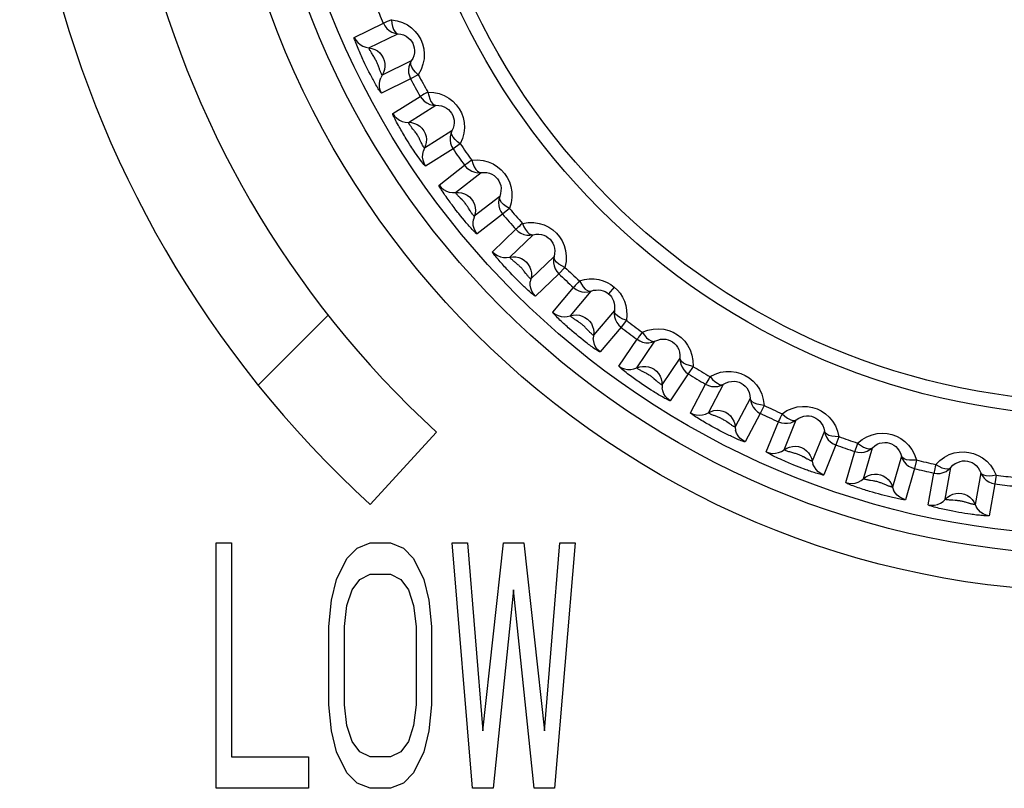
# Model space of a CAD drawing. Header units: millimetres. Extents: x -71 to 747, y -184 to 606.
# Tile 62 of 97: x 265 to 275, y 250 to 258. Entities that reach past the tile are written whole.
import ezdxf

# ---------------------------------------------------------------- set-up
doc = ezdxf.new("R2010")
doc.units = ezdxf.units.MM
doc.header["$LTSCALE"] = 30.734
doc.layers.get('0').update_dxf_attribs({"linetype": 'CONTINUOUS'})

msp = doc.modelspace()

# ---------------------------------------------------------------- linework, layer by layer
at = {"color": 7}
for p, q in [((268.279, 257.883), (268.575, 258.027)), ((268.428, 257.776), (268.723, 257.92)), ((268.401, 257.586), (268.387, 257.614)), ((268.858, 257.643), (268.563, 257.499)), ((268.414, 257.559), (268.401, 257.586)), ((268.428, 257.532), (268.414, 257.559)), ((268.442, 257.505), (268.428, 257.532)), ((268.456, 257.478), (268.442, 257.505)), ((268.534, 257.563), (268.524, 257.591)), ((268.93, 257.503), (268.851, 257.46)), ((268.851, 257.46), (268.555, 257.316)), ((268.671, 257.107), (268.95, 257.282)), ((268.83, 257.017), (269.109, 257.191)), ((269.272, 256.93), (268.993, 256.755)), ((268.845, 256.79), (268.827, 256.82)), ((269.358, 256.798), (269.284, 256.747)), ((269.284, 256.747), (269.005, 256.573)), ((269.142, 256.377), (269.401, 256.58)), ((269.31, 256.304), (269.569, 256.506)), ((269.759, 256.263), (269.499, 256.061)), ((269.313, 256.125), (269.294, 256.15)), ((269.332, 256.101), (269.313, 256.125)), ((269.458, 256.118), (269.442, 256.143)), ((269.858, 256.141), (269.789, 256.083)), ((269.38, 256.041), (269.361, 256.065)), ((269.399, 256.018), (269.38, 256.041)), ((269.789, 256.083), (269.53, 255.881)), ((269.687, 255.7), (269.923, 255.929)), ((269.861, 255.645), (270.098, 255.873)), ((270.312, 255.652), (270.075, 255.423)), ((270.026, 255.477), (270.009, 255.5)), ((270.423, 255.54), (270.361, 255.475)), ((269.885, 255.466), (269.864, 255.488)), ((269.905, 255.445), (269.885, 255.466)), ((269.926, 255.424), (269.905, 255.445)), ((269.946, 255.403), (269.926, 255.424)), ((269.967, 255.383), (269.946, 255.403)), ((270.361, 255.475), (270.125, 255.247)), ((269.987, 255.364), (269.967, 255.383)), ((270.299, 255.084), (270.511, 255.336)), ((270.478, 255.047), (270.69, 255.299)), ((270.925, 255.34), (270.868, 255.271)), ((270.926, 255.101), (270.715, 254.849)), ((267.301, 254.341), (268.013, 255.053)), ((271.049, 255.002), (270.994, 254.931)), ((270.516, 254.875), (270.493, 254.895)), ((270.994, 254.931), (270.782, 254.679)), ((270.539, 254.856), (270.516, 254.875)), ((270.562, 254.838), (270.539, 254.856)), ((270.585, 254.819), (270.562, 254.838)), ((270.608, 254.8), (270.585, 254.819)), ((270.63, 254.783), (270.608, 254.8)), ((270.973, 254.535), (271.157, 254.808)), ((271.155, 254.517), (271.339, 254.79)), ((271.594, 254.617), (271.41, 254.345)), ((271.727, 254.532), (271.679, 254.455)), ((271.352, 254.387), (271.329, 254.407)), ((271.679, 254.455), (271.495, 254.183)), ((271.224, 254.341), (271.198, 254.359)), ((271.249, 254.324), (271.224, 254.341)), ((271.274, 254.308), (271.249, 254.324)), ((271.3, 254.291), (271.274, 254.308)), ((271.325, 254.276), (271.3, 254.291)), ((271.7, 254.06), (271.854, 254.35)), ((271.883, 254.061), (272.037, 254.351)), ((272.31, 254.207), (272.155, 253.916)), ((272.45, 254.135), (272.411, 254.054)), ((272.411, 254.054), (272.257, 253.764)), ((272.655, 253.683), (272.778, 253.988)), ((271.973, 253.892), (271.945, 253.906)), ((272, 253.877), (271.973, 253.892)), ((272.094, 253.951), (272.07, 253.968)), ((272.473, 253.663), (272.596, 253.968)), ((269.117, 253.863), (268.441, 253.126)), ((272.027, 253.863), (272, 253.877)), ((272.054, 253.85), (272.027, 253.863)), ((272.081, 253.837), (272.054, 253.85)), ((273.064, 253.873), (272.941, 253.568)), ((273.211, 253.816), (273.181, 253.732)), ((273.181, 253.732), (273.057, 253.427)), ((273.462, 253.388), (273.553, 253.704)), ((272.877, 253.595), (272.851, 253.61)), ((273.283, 253.349), (273.374, 253.665)), ((273.849, 253.619), (273.758, 253.303)), ((272.779, 253.517), (272.752, 253.528)), ((272.808, 253.506), (272.779, 253.517)), ((272.836, 253.495), (272.808, 253.506)), ((273.98, 253.492), (273.889, 253.175)), ((274.001, 253.579), (273.98, 253.492)), ((274.295, 253.179), (274.353, 253.503)), ((274.122, 253.122), (274.179, 253.446)), ((274.656, 253.45), (274.599, 253.126)), ((274.812, 253.425), (274.8, 253.336)), ((273.691, 253.325), (273.664, 253.336)), ((274.8, 253.336), (274.742, 253.012)), ((273.585, 253.241), (273.555, 253.25)), ((273.614, 253.233), (273.585, 253.241)), ((273.644, 253.225), (273.614, 253.233)), ((273.673, 253.217), (273.644, 253.225)), ((273.702, 253.21), (273.673, 253.217)), ((274.53, 253.14), (274.502, 253.149)), ((274.433, 253.046), (274.402, 253.051)), ((274.463, 253.041), (274.433, 253.046)), ((274.493, 253.036), (274.463, 253.041)), ((274.523, 253.031), (274.493, 253.036)), ((274.553, 253.027), (274.523, 253.031)), ((266.872, 250.236), (266.872, 252.736)), ((266.872, 252.736), (267.029, 252.736)), ((267.029, 252.736), (267.029, 250.555)), ((268.308, 252.682), (268.439, 252.736)), ((268.439, 252.736), (268.648, 252.736)), ((268.648, 252.736), (268.778, 252.682)), ((269.483, 250.236), (269.274, 252.736)), ((269.274, 252.736), (269.431, 252.736)), ((269.431, 252.736), (269.587, 250.821)), ((269.587, 250.821), (269.796, 252.736)), ((269.796, 252.736), (270.005, 252.736)), ((270.005, 252.736), (270.214, 250.821)), ((270.214, 250.821), (270.37, 252.736)), ((270.527, 252.736), (270.318, 250.236)), ((270.37, 252.736), (270.527, 252.736)), ((268.204, 252.576), (268.308, 252.682)), ((268.778, 252.682), (268.882, 252.576)), ((268.099, 252.363), (268.204, 252.576)), ((268.882, 252.576), (268.987, 252.363)), ((268.334, 252.363), (268.439, 252.417)), ((268.439, 252.417), (268.648, 252.417)), ((268.648, 252.417), (268.752, 252.363)), ((268.047, 252.151), (268.099, 252.363)), ((268.256, 252.257), (268.334, 252.363)), ((268.752, 252.363), (268.83, 252.257)), ((268.987, 252.363), (269.039, 252.151)), ((268.204, 252.097), (268.256, 252.257)), ((268.83, 252.257), (268.882, 252.097)), ((269.901, 252.257), (269.692, 250.236)), ((270.109, 250.236), (269.901, 252.257)), ((268.021, 251.885), (268.047, 252.151)), ((268.178, 251.885), (268.204, 252.097)), ((268.882, 252.097), (268.909, 251.885)), ((269.039, 252.151), (269.065, 251.885)), ((268.021, 251.087), (268.021, 251.885)), ((268.178, 251.087), (268.178, 251.885)), ((268.909, 251.885), (268.909, 251.087)), ((269.065, 251.885), (269.065, 251.087)), ((268.047, 250.821), (268.021, 251.087)), ((268.204, 250.874), (268.178, 251.087)), ((268.909, 251.087), (268.882, 250.874)), ((269.065, 251.087), (269.039, 250.821)), ((268.099, 250.608), (268.047, 250.821)), ((268.256, 250.714), (268.204, 250.874)), ((268.882, 250.874), (268.83, 250.714)), ((269.039, 250.821), (268.987, 250.608)), ((268.334, 250.608), (268.256, 250.714)), ((268.83, 250.714), (268.752, 250.608)), ((268.204, 250.395), (268.099, 250.608)), ((268.439, 250.555), (268.334, 250.608)), ((268.752, 250.608), (268.648, 250.555)), ((268.987, 250.608), (268.882, 250.395)), ((267.029, 250.555), (267.812, 250.555)), ((267.812, 250.555), (267.812, 250.236)), ((268.648, 250.555), (268.439, 250.555)), ((268.308, 250.289), (268.204, 250.395)), ((268.882, 250.395), (268.778, 250.289)), ((268.439, 250.236), (268.308, 250.289)), ((268.778, 250.289), (268.648, 250.236)), ((267.812, 250.236), (266.872, 250.236)), ((268.648, 250.236), (268.439, 250.236)), ((269.692, 250.236), (269.483, 250.236)), ((270.318, 250.236), (270.109, 250.236))]:
    msp.add_line(p, q, dxfattribs=at)
for points in [[(268.657, 258.063), (268.634, 258.053), (268.615, 258.045), (268.599, 258.038), (268.586, 258.032), (268.578, 258.029), (268.575, 258.027)], [(268.575, 258.027), (268.59, 257.999), (268.61, 257.974), (268.634, 257.953), (268.662, 257.937), (268.692, 257.926), (268.723, 257.92)], [(268.657, 258.063), (268.661, 258.026), (268.667, 257.993), (268.677, 257.964), (268.691, 257.942), (268.706, 257.927), (268.723, 257.92)], [(268.657, 258.063), (268.716, 258.053), (268.769, 258.036), (268.819, 258.011), (268.862, 257.98), (268.899, 257.944), (268.93, 257.905), (268.955, 257.862), (268.973, 257.817), (268.986, 257.768), (268.991, 257.717), (268.989, 257.663), (268.978, 257.609), (268.959, 257.555), (268.93, 257.503)], [(268.723, 257.92), (268.753, 257.916), (268.781, 257.908), (268.806, 257.896), (268.828, 257.88), (268.847, 257.863), (268.862, 257.844), (268.874, 257.823), (268.883, 257.8), (268.889, 257.776), (268.891, 257.751), (268.89, 257.724), (268.884, 257.696), (268.873, 257.669), (268.858, 257.643)], [(268.387, 257.614), (268.373, 257.644), (268.366, 257.659), (268.359, 257.675), (268.352, 257.691), (268.345, 257.706), (268.338, 257.722), (268.331, 257.738), (268.324, 257.754), (268.317, 257.771), (268.31, 257.788), (268.303, 257.805), (268.297, 257.821), (268.291, 257.836), (268.286, 257.851), (268.282, 257.863), (268.279, 257.873), (268.278, 257.88), (268.279, 257.883)], [(268.279, 257.883), (268.294, 257.855), (268.315, 257.83), (268.339, 257.809), (268.366, 257.793), (268.396, 257.782), (268.458, 257.771)], [(268.463, 257.71), (268.459, 257.717), (268.454, 257.724), (268.45, 257.731), (268.446, 257.738), (268.442, 257.745), (268.438, 257.751), (268.435, 257.758), (268.432, 257.763), (268.43, 257.768), (268.428, 257.772), (268.427, 257.775), (268.428, 257.776)], [(268.458, 257.771), (268.487, 257.76), (268.514, 257.745), (268.537, 257.725), (268.557, 257.702), (268.573, 257.676), (268.584, 257.647), (268.59, 257.617), (268.591, 257.586), (268.587, 257.555), (268.577, 257.526), (268.548, 257.471)], [(268.524, 257.591), (268.521, 257.599), (268.518, 257.607), (268.515, 257.615), (268.512, 257.623), (268.508, 257.631), (268.505, 257.639), (268.501, 257.647), (268.496, 257.655), (268.492, 257.664), (268.487, 257.672), (268.482, 257.68), (268.477, 257.688), (268.463, 257.71)], [(268.858, 257.643), (268.843, 257.615), (268.834, 257.584), (268.83, 257.553), (268.831, 257.521), (268.839, 257.49), (268.851, 257.46)], [(268.93, 257.503), (268.903, 257.529), (268.881, 257.554), (268.865, 257.58), (268.855, 257.604), (268.853, 257.625), (268.858, 257.643)], [(268.563, 257.499), (268.562, 257.499), (268.56, 257.501), (268.558, 257.504), (268.556, 257.509), (268.554, 257.513), (268.551, 257.519), (268.549, 257.524), (268.546, 257.531), (268.544, 257.537), (268.541, 257.543), (268.539, 257.55), (268.536, 257.557), (268.534, 257.563)], [(268.555, 257.316), (268.553, 257.318), (268.549, 257.322), (268.543, 257.329), (268.537, 257.338), (268.53, 257.348), (268.523, 257.36), (268.515, 257.373), (268.507, 257.386), (268.499, 257.4), (268.491, 257.413), (268.484, 257.426), (268.477, 257.44), (268.47, 257.453), (268.463, 257.465), (268.456, 257.478)], [(268.555, 257.316), (268.543, 257.346), (268.536, 257.377), (268.534, 257.409), (268.538, 257.44), (268.548, 257.471)], [(269.028, 257.326), (269.007, 257.314), (268.988, 257.304), (268.973, 257.295), (268.961, 257.288), (268.954, 257.284), (268.95, 257.282)], [(269.028, 257.326), (269.088, 257.323), (269.143, 257.311), (269.195, 257.291), (269.241, 257.265), (269.282, 257.233), (269.317, 257.197), (269.346, 257.157), (269.369, 257.114), (269.386, 257.067), (269.397, 257.016), (269.4, 256.963), (269.395, 256.907), (269.381, 256.853), (269.358, 256.798)], [(269.028, 257.326), (269.036, 257.29), (269.046, 257.257), (269.059, 257.23), (269.074, 257.209), (269.091, 257.196), (269.109, 257.191)], [(268.95, 257.282), (268.968, 257.256), (268.991, 257.233), (269.017, 257.215), (269.046, 257.201), (269.077, 257.193), (269.109, 257.191)], [(268.671, 257.107), (268.689, 257.081), (268.712, 257.059), (268.738, 257.04), (268.767, 257.027), (268.798, 257.019), (268.861, 257.015)], [(268.827, 256.82), (268.808, 256.85), (268.798, 256.866), (268.789, 256.882), (268.779, 256.897), (268.77, 256.913), (268.761, 256.928), (268.753, 256.942), (268.744, 256.957), (268.736, 256.972), (268.727, 256.987), (268.719, 257.003), (268.71, 257.019), (268.702, 257.034), (268.694, 257.05), (268.687, 257.064), (268.681, 257.077), (268.676, 257.089), (268.672, 257.098), (268.671, 257.104), (268.671, 257.107)], [(269.109, 257.191), (269.139, 257.19), (269.168, 257.185), (269.194, 257.175), (269.217, 257.162), (269.238, 257.147), (269.255, 257.129), (269.269, 257.11), (269.281, 257.088), (269.289, 257.065), (269.294, 257.04), (269.295, 257.013), (269.292, 256.985), (269.285, 256.957), (269.272, 256.93)], [(268.876, 256.949), (268.866, 256.962), (268.861, 256.969), (268.856, 256.975), (268.851, 256.982), (268.847, 256.988), (268.842, 256.994), (268.839, 257), (268.835, 257.005), (268.833, 257.01), (268.831, 257.013), (268.83, 257.016), (268.83, 257.017)], [(268.861, 257.015), (268.891, 257.007), (268.919, 256.995), (268.945, 256.978), (268.967, 256.957), (268.985, 256.932), (268.999, 256.905), (269.009, 256.875), (269.013, 256.845), (269.011, 256.814), (269.005, 256.784), (268.982, 256.726)], [(268.947, 256.84), (268.942, 256.849), (268.938, 256.859), (268.933, 256.868), (268.928, 256.877), (268.923, 256.885), (268.918, 256.894), (268.912, 256.903), (268.906, 256.912), (268.899, 256.92), (268.893, 256.928), (268.887, 256.936), (268.882, 256.943), (268.876, 256.949)], [(269.272, 256.93), (269.26, 256.9), (269.254, 256.869), (269.253, 256.837), (269.258, 256.805), (269.269, 256.775), (269.284, 256.747)], [(269.358, 256.798), (269.329, 256.82), (269.304, 256.844), (269.285, 256.868), (269.273, 256.891), (269.269, 256.911), (269.272, 256.93)], [(268.993, 256.755), (268.992, 256.756), (268.99, 256.758), (268.987, 256.763), (268.983, 256.769), (268.979, 256.776), (268.974, 256.784), (268.97, 256.792), (268.965, 256.801), (268.961, 256.811), (268.956, 256.82), (268.947, 256.84)], [(269.005, 256.573), (269.002, 256.574), (268.996, 256.579), (268.988, 256.589), (268.977, 256.602), (268.965, 256.617), (268.952, 256.634), (268.939, 256.652), (268.926, 256.671), (268.913, 256.689), (268.9, 256.707), (268.888, 256.725), (268.876, 256.743), (268.865, 256.759), (268.855, 256.775), (268.845, 256.79)], [(269.005, 256.573), (268.99, 256.601), (268.979, 256.631), (268.974, 256.663), (268.975, 256.694), (268.982, 256.726)], [(269.474, 256.632), (269.454, 256.618), (269.437, 256.606), (269.423, 256.595), (269.412, 256.587), (269.405, 256.582), (269.401, 256.58)], [(269.474, 256.632), (269.534, 256.635), (269.59, 256.629), (269.643, 256.615), (269.692, 256.594), (269.736, 256.566), (269.775, 256.534), (269.808, 256.498), (269.835, 256.457), (269.857, 256.412), (269.873, 256.363), (269.882, 256.31), (269.883, 256.254), (269.875, 256.198), (269.858, 256.141)], [(269.474, 256.632), (269.486, 256.597), (269.499, 256.565), (269.515, 256.539), (269.532, 256.521), (269.55, 256.509), (269.569, 256.506)], [(269.401, 256.58), (269.422, 256.556), (269.447, 256.536), (269.475, 256.52), (269.505, 256.51), (269.537, 256.505), (269.569, 256.506)], [(269.569, 256.506), (269.599, 256.508), (269.628, 256.506), (269.655, 256.499), (269.679, 256.489), (269.701, 256.476), (269.721, 256.46), (269.737, 256.442), (269.75, 256.422), (269.761, 256.4), (269.769, 256.375), (269.773, 256.349), (269.772, 256.321), (269.768, 256.292), (269.759, 256.263)], [(269.294, 256.15), (269.274, 256.177), (269.263, 256.191), (269.253, 256.204), (269.243, 256.218), (269.233, 256.232), (269.223, 256.246), (269.213, 256.261), (269.202, 256.276), (269.192, 256.291), (269.182, 256.306), (269.172, 256.32), (269.163, 256.334), (269.156, 256.347), (269.149, 256.359), (269.144, 256.368), (269.142, 256.374), (269.142, 256.377)], [(269.142, 256.377), (269.163, 256.353), (269.188, 256.333), (269.216, 256.318), (269.246, 256.307), (269.278, 256.303), (269.34, 256.305)], [(269.358, 256.246), (269.352, 256.252), (269.346, 256.258), (269.341, 256.264), (269.335, 256.27), (269.33, 256.276), (269.325, 256.282), (269.32, 256.287), (269.316, 256.292), (269.313, 256.297), (269.311, 256.3), (269.31, 256.303), (269.31, 256.304)], [(269.34, 256.305), (269.371, 256.301), (269.4, 256.291), (269.428, 256.277), (269.452, 256.258), (269.473, 256.236), (269.49, 256.21), (269.502, 256.182), (269.509, 256.152), (269.511, 256.121), (269.508, 256.09), (269.491, 256.03)], [(269.442, 256.143), (269.438, 256.15), (269.434, 256.157), (269.429, 256.164), (269.424, 256.172), (269.419, 256.179), (269.413, 256.186), (269.408, 256.193), (269.402, 256.2), (269.396, 256.207), (269.39, 256.214), (269.383, 256.221), (269.377, 256.228), (269.358, 256.246)], [(269.759, 256.263), (269.75, 256.233), (269.747, 256.201), (269.749, 256.169), (269.758, 256.138), (269.771, 256.109), (269.789, 256.083)], [(269.858, 256.141), (269.826, 256.161), (269.799, 256.181), (269.778, 256.203), (269.764, 256.225), (269.757, 256.245), (269.759, 256.263)], [(269.361, 256.065), (269.342, 256.089), (269.332, 256.101)], [(269.499, 256.061), (269.498, 256.061), (269.497, 256.063), (269.494, 256.065), (269.491, 256.069), (269.488, 256.073), (269.484, 256.078), (269.48, 256.083), (269.477, 256.088), (269.473, 256.094), (269.469, 256.1), (269.465, 256.106), (269.461, 256.112), (269.458, 256.118)], [(269.53, 255.881), (269.527, 255.881), (269.523, 255.884), (269.516, 255.89), (269.508, 255.898), (269.499, 255.907), (269.489, 255.917), (269.479, 255.928), (269.468, 255.939), (269.458, 255.95), (269.447, 255.962), (269.437, 255.974), (269.428, 255.985), (269.418, 255.996), (269.408, 256.007), (269.399, 256.018)], [(269.53, 255.881), (269.512, 255.907), (269.498, 255.936), (269.49, 255.967), (269.488, 255.998), (269.491, 256.03)], [(269.99, 255.989), (270.049, 255.997), (270.106, 255.998), (270.16, 255.989), (270.212, 255.973), (270.258, 255.95), (270.3, 255.922), (270.336, 255.89), (270.367, 255.852), (270.394, 255.81), (270.415, 255.763), (270.43, 255.711), (270.436, 255.656), (270.434, 255.599), (270.423, 255.54)], [(269.99, 255.989), (269.972, 255.973), (269.956, 255.958), (269.943, 255.946), (269.933, 255.937), (269.926, 255.932), (269.923, 255.929)], [(269.923, 255.929), (269.947, 255.907), (269.974, 255.89), (270.003, 255.877), (270.034, 255.87), (270.066, 255.869), (270.098, 255.873)], [(269.99, 255.989), (270.005, 255.955), (270.022, 255.925), (270.041, 255.901), (270.06, 255.884), (270.079, 255.874), (270.098, 255.873)], [(270.098, 255.873), (270.127, 255.879), (270.156, 255.879), (270.184, 255.875), (270.209, 255.868), (270.233, 255.857), (270.253, 255.843), (270.271, 255.827), (270.287, 255.809), (270.3, 255.787), (270.31, 255.764), (270.317, 255.738), (270.32, 255.71), (270.318, 255.681), (270.312, 255.652)], [(269.687, 255.7), (269.71, 255.678), (269.737, 255.661), (269.766, 255.649), (269.798, 255.642), (269.829, 255.64), (269.892, 255.649)], [(269.864, 255.488), (269.842, 255.511), (269.831, 255.523), (269.82, 255.535), (269.809, 255.547), (269.798, 255.559), (269.787, 255.572), (269.776, 255.584), (269.764, 255.597), (269.753, 255.611), (269.742, 255.624), (269.731, 255.637), (269.721, 255.65), (269.711, 255.662), (269.702, 255.673), (269.695, 255.683), (269.69, 255.692), (269.687, 255.697), (269.687, 255.7)], [(269.919, 255.59), (269.912, 255.595), (269.906, 255.6), (269.9, 255.605), (269.894, 255.61), (269.888, 255.616), (269.883, 255.621), (269.877, 255.626), (269.873, 255.63), (269.869, 255.635), (269.865, 255.638), (269.863, 255.641), (269.861, 255.644), (269.861, 255.645)], [(269.892, 255.649), (269.922, 255.648), (269.952, 255.642), (269.981, 255.631), (270.007, 255.615), (270.031, 255.594), (270.05, 255.57), (270.065, 255.544), (270.075, 255.514), (270.081, 255.484), (270.081, 255.453), (270.07, 255.392)], [(270.312, 255.652), (270.306, 255.62), (270.307, 255.588), (270.313, 255.557), (270.324, 255.527), (270.34, 255.499), (270.361, 255.475)], [(270.423, 255.54), (270.39, 255.556), (270.361, 255.574), (270.337, 255.594), (270.321, 255.614), (270.312, 255.633), (270.312, 255.652)], [(270.009, 255.5), (270.004, 255.506), (269.999, 255.513), (269.994, 255.519), (269.989, 255.525), (269.983, 255.532), (269.977, 255.538), (269.971, 255.544), (269.965, 255.55), (269.958, 255.556), (269.952, 255.562), (269.945, 255.568), (269.938, 255.574), (269.931, 255.58), (269.919, 255.59)], [(270.075, 255.423), (270.074, 255.423), (270.072, 255.424), (270.07, 255.427), (270.067, 255.429), (270.063, 255.433), (270.059, 255.437), (270.055, 255.441), (270.051, 255.446), (270.047, 255.451), (270.043, 255.456), (270.039, 255.461), (270.034, 255.467), (270.03, 255.472), (270.026, 255.477)], [(270.125, 255.247), (270.104, 255.271), (270.087, 255.298), (270.076, 255.328), (270.07, 255.36), (270.07, 255.392)], [(270.571, 255.403), (270.554, 255.385), (270.54, 255.369), (270.528, 255.356), (270.519, 255.346), (270.513, 255.339), (270.511, 255.336)], [(270.571, 255.403), (270.622, 255.416), (270.671, 255.423), (270.72, 255.423), (270.767, 255.416), (270.812, 255.404), (270.853, 255.387), (270.891, 255.366), (270.925, 255.34)], [(270.571, 255.403), (270.59, 255.37), (270.609, 255.342), (270.63, 255.32), (270.651, 255.305), (270.671, 255.298), (270.69, 255.299)], [(270.125, 255.247), (270.122, 255.247), (270.117, 255.25), (270.11, 255.254), (270.102, 255.26), (270.093, 255.268), (270.083, 255.276), (270.072, 255.285), (270.061, 255.295), (270.05, 255.305), (270.039, 255.315), (270.028, 255.325), (270.018, 255.335), (270.007, 255.344), (269.997, 255.354), (269.987, 255.364)], [(270.511, 255.336), (270.536, 255.317), (270.565, 255.302), (270.595, 255.293), (270.627, 255.289), (270.659, 255.291), (270.69, 255.299)], [(270.69, 255.299), (270.715, 255.307), (270.74, 255.31), (270.765, 255.311), (270.789, 255.308), (270.811, 255.303), (270.832, 255.294), (270.851, 255.284), (270.868, 255.271)], [(270.925, 255.34), (270.957, 255.31), (270.984, 255.277), (271.008, 255.239), (271.028, 255.197), (271.043, 255.152), (271.051, 255.104), (271.053, 255.054), (271.049, 255.002)], [(270.868, 255.271), (270.883, 255.257), (270.897, 255.24), (270.908, 255.221), (270.918, 255.2), (270.925, 255.177), (270.928, 255.153), (270.929, 255.127), (270.926, 255.101)], [(270.926, 255.101), (270.924, 255.069), (270.927, 255.037), (270.937, 255.007), (270.951, 254.978), (270.97, 254.953), (270.994, 254.931)], [(271.049, 255.002), (271.014, 255.014), (270.983, 255.029), (270.957, 255.046), (270.939, 255.064), (270.928, 255.082), (270.926, 255.101)], [(270.299, 255.084), (270.325, 255.065), (270.353, 255.05), (270.384, 255.041), (270.416, 255.037), (270.447, 255.039), (270.508, 255.054)], [(270.493, 254.895), (270.469, 254.916), (270.457, 254.926), (270.445, 254.937), (270.433, 254.948), (270.421, 254.958), (270.409, 254.969), (270.397, 254.981), (270.384, 254.992), (270.372, 255.004), (270.36, 255.016), (270.348, 255.028), (270.336, 255.039), (270.326, 255.05), (270.317, 255.06), (270.309, 255.069), (270.303, 255.076), (270.3, 255.081), (270.299, 255.084)], [(270.539, 255), (270.533, 255.004), (270.526, 255.008), (270.52, 255.013), (270.513, 255.017), (270.507, 255.022), (270.501, 255.026), (270.496, 255.03), (270.491, 255.034), (270.487, 255.038), (270.483, 255.041), (270.48, 255.044), (270.479, 255.046), (270.478, 255.047)], [(270.508, 255.054), (270.539, 255.057), (270.57, 255.054), (270.599, 255.045), (270.627, 255.032), (270.652, 255.015), (270.674, 254.993), (270.692, 254.968), (270.705, 254.94), (270.714, 254.91), (270.717, 254.88), (270.712, 254.817)], [(270.602, 254.955), (270.596, 254.961), (270.589, 254.966), (270.582, 254.971), (270.575, 254.976), (270.567, 254.981), (270.56, 254.986), (270.553, 254.991), (270.539, 255)], [(270.644, 254.915), (270.639, 254.92), (270.633, 254.926), (270.628, 254.932), (270.622, 254.938), (270.615, 254.944), (270.609, 254.949), (270.602, 254.955)], [(270.664, 254.894), (270.654, 254.904), (270.644, 254.915)], [(270.715, 254.849), (270.714, 254.849), (270.712, 254.85), (270.709, 254.852), (270.705, 254.855), (270.701, 254.858), (270.697, 254.862), (270.692, 254.866), (270.688, 254.87), (270.683, 254.875), (270.678, 254.879), (270.673, 254.884), (270.669, 254.889), (270.664, 254.894)], [(271.21, 254.88), (271.266, 254.901), (271.321, 254.913), (271.376, 254.916), (271.429, 254.911), (271.479, 254.899), (271.526, 254.88), (271.568, 254.855), (271.607, 254.825), (271.642, 254.789), (271.672, 254.747), (271.697, 254.7), (271.715, 254.647), (271.725, 254.592), (271.727, 254.532)], [(270.782, 254.679), (270.759, 254.701), (270.739, 254.726), (270.725, 254.755), (270.716, 254.785), (270.712, 254.817)], [(271.21, 254.88), (271.195, 254.861), (271.183, 254.843), (271.172, 254.829), (271.164, 254.818), (271.159, 254.811), (271.157, 254.808)], [(271.157, 254.808), (271.184, 254.792), (271.214, 254.78), (271.245, 254.774), (271.277, 254.774), (271.309, 254.779), (271.339, 254.79)], [(271.21, 254.88), (271.232, 254.85), (271.254, 254.824), (271.277, 254.805), (271.3, 254.792), (271.32, 254.787), (271.339, 254.79)], [(271.339, 254.79), (271.367, 254.801), (271.395, 254.808), (271.423, 254.81), (271.449, 254.808), (271.474, 254.802), (271.497, 254.793), (271.518, 254.781), (271.537, 254.766), (271.555, 254.748), (271.569, 254.727), (271.581, 254.703), (271.59, 254.676), (271.594, 254.648), (271.594, 254.617)], [(270.782, 254.679), (270.779, 254.679), (270.774, 254.681), (270.767, 254.685), (270.758, 254.69), (270.747, 254.697), (270.736, 254.704), (270.725, 254.712), (270.712, 254.721), (270.7, 254.73), (270.688, 254.739), (270.676, 254.748), (270.664, 254.757), (270.653, 254.765), (270.641, 254.774), (270.63, 254.783)], [(271.594, 254.617), (271.596, 254.586), (271.602, 254.554), (271.615, 254.525), (271.632, 254.498), (271.654, 254.475), (271.679, 254.455)], [(271.727, 254.532), (271.691, 254.541), (271.658, 254.552), (271.631, 254.566), (271.611, 254.582), (271.598, 254.599), (271.594, 254.617)], [(270.973, 254.535), (271, 254.519), (271.03, 254.507), (271.061, 254.501), (271.093, 254.501), (271.125, 254.506), (271.184, 254.528)], [(271.198, 254.359), (271.172, 254.377), (271.158, 254.387), (271.144, 254.397), (271.13, 254.406), (271.116, 254.416), (271.103, 254.426), (271.089, 254.437), (271.074, 254.447), (271.06, 254.458), (271.046, 254.469), (271.032, 254.48), (271.018, 254.491), (271.006, 254.502), (270.995, 254.511), (270.985, 254.52), (270.978, 254.527), (270.974, 254.532), (270.973, 254.535)], [(271.241, 254.466), (271.218, 254.478), (271.211, 254.482), (271.203, 254.485), (271.196, 254.489), (271.189, 254.493), (271.182, 254.497), (271.176, 254.501), (271.17, 254.505), (271.165, 254.508), (271.16, 254.512), (271.157, 254.514), (271.155, 254.516), (271.155, 254.517)], [(271.184, 254.528), (271.214, 254.533), (271.245, 254.533), (271.275, 254.528), (271.304, 254.518), (271.331, 254.503), (271.355, 254.484), (271.376, 254.46), (271.392, 254.434), (271.403, 254.406), (271.409, 254.375), (271.412, 254.313)], [(271.329, 254.407), (271.323, 254.412), (271.317, 254.417), (271.31, 254.423), (271.303, 254.428), (271.296, 254.433), (271.289, 254.438), (271.281, 254.443), (271.273, 254.448), (271.265, 254.453), (271.257, 254.457), (271.249, 254.462), (271.241, 254.466)], [(271.9, 254.428), (271.887, 254.407), (271.877, 254.388), (271.868, 254.373), (271.861, 254.361), (271.857, 254.354), (271.854, 254.35)], [(271.9, 254.428), (271.953, 254.454), (272.007, 254.472), (272.061, 254.481), (272.115, 254.481), (272.166, 254.474), (272.214, 254.46), (272.259, 254.441), (272.3, 254.415), (272.339, 254.382), (272.374, 254.344), (272.403, 254.299), (272.427, 254.249), (272.442, 254.194), (272.45, 254.135)], [(271.9, 254.428), (271.924, 254.4), (271.949, 254.377), (271.975, 254.36), (271.998, 254.349), (272.019, 254.346), (272.037, 254.351)], [(271.41, 254.345), (271.41, 254.345), (271.409, 254.345), (271.409, 254.345), (271.407, 254.346), (271.406, 254.346), (271.403, 254.348), (271.401, 254.349), (271.397, 254.351), (271.394, 254.354), (271.389, 254.357), (271.384, 254.361), (271.379, 254.365), (271.374, 254.369), (271.368, 254.373), (271.363, 254.378), (271.357, 254.383), (271.352, 254.387)], [(271.495, 254.183), (271.47, 254.202), (271.448, 254.225), (271.431, 254.252), (271.419, 254.282), (271.412, 254.313)], [(271.854, 254.35), (271.883, 254.337), (271.914, 254.328), (271.946, 254.326), (271.978, 254.329), (272.009, 254.337), (272.037, 254.351)], [(272.037, 254.351), (272.064, 254.365), (272.091, 254.375), (272.119, 254.38), (272.145, 254.381), (272.171, 254.377), (272.195, 254.371), (272.217, 254.361), (272.237, 254.348), (272.256, 254.332), (272.273, 254.313), (272.288, 254.29), (272.299, 254.265), (272.306, 254.237), (272.31, 254.207)], [(271.495, 254.183), (271.494, 254.182), (271.493, 254.182), (271.49, 254.183), (271.487, 254.184), (271.483, 254.186), (271.477, 254.188), (271.47, 254.191), (271.462, 254.195), (271.452, 254.201), (271.441, 254.206), (271.429, 254.213), (271.416, 254.221), (271.402, 254.228), (271.389, 254.237), (271.375, 254.244), (271.362, 254.252), (271.35, 254.26), (271.337, 254.268), (271.325, 254.276)], [(272.45, 254.135), (272.413, 254.14), (272.38, 254.148), (272.352, 254.159), (272.33, 254.173), (272.316, 254.189), (272.31, 254.207)], [(272.31, 254.207), (272.314, 254.175), (272.324, 254.145), (272.34, 254.117), (272.36, 254.092), (272.384, 254.071), (272.411, 254.054)], [(272.633, 254.05), (272.683, 254.082), (272.735, 254.105), (272.788, 254.119), (272.841, 254.125), (272.893, 254.124), (272.942, 254.115), (272.989, 254.1), (273.033, 254.079), (273.075, 254.051), (273.113, 254.016), (273.147, 253.975), (273.176, 253.927), (273.197, 253.874), (273.211, 253.816)], [(271.7, 254.06), (271.729, 254.046), (271.76, 254.038), (271.792, 254.035), (271.823, 254.038), (271.854, 254.047), (271.911, 254.074)], [(271.945, 253.906), (271.917, 253.922), (271.902, 253.93), (271.887, 253.939), (271.872, 253.947), (271.857, 253.955), (271.842, 253.964), (271.827, 253.973), (271.812, 253.982), (271.796, 253.992), (271.781, 254.001), (271.765, 254.011), (271.751, 254.02), (271.737, 254.029), (271.725, 254.038), (271.714, 254.046), (271.706, 254.052), (271.701, 254.057), (271.7, 254.06)], [(271.951, 254.028), (271.943, 254.031), (271.935, 254.034), (271.927, 254.037), (271.92, 254.04), (271.913, 254.044), (271.906, 254.047), (271.9, 254.05), (271.894, 254.053), (271.889, 254.056), (271.886, 254.058), (271.883, 254.06), (271.883, 254.061)], [(271.911, 254.074), (271.94, 254.083), (271.971, 254.086), (272.002, 254.084), (272.032, 254.077), (272.06, 254.065), (272.086, 254.048), (272.108, 254.028), (272.127, 254.003), (272.141, 253.976), (272.151, 253.947), (272.16, 253.884)], [(272.07, 253.968), (272.063, 253.973), (272.056, 253.977), (272.049, 253.982), (272.041, 253.986), (272.034, 253.991), (272.026, 253.995), (272.018, 254), (272.01, 254.004), (272.001, 254.008), (271.992, 254.011), (271.984, 254.015), (271.975, 254.018), (271.951, 254.028)], [(272.633, 254.05), (272.623, 254.028), (272.614, 254.008), (272.607, 253.992), (272.601, 253.98), (272.598, 253.972), (272.596, 253.968)], [(272.596, 253.968), (272.626, 253.958), (272.658, 253.953), (272.69, 253.953), (272.721, 253.959), (272.751, 253.971), (272.778, 253.988)], [(272.633, 254.05), (272.661, 254.025), (272.688, 254.004), (272.715, 253.99), (272.739, 253.982), (272.76, 253.981), (272.778, 253.988)], [(272.778, 253.988), (272.803, 254.005), (272.829, 254.017), (272.856, 254.025), (272.882, 254.029), (272.908, 254.028), (272.932, 254.024), (272.955, 254.017), (272.977, 254.006), (272.998, 253.992), (273.017, 253.975), (273.033, 253.953), (273.047, 253.929), (273.058, 253.902), (273.064, 253.873)], [(272.155, 253.916), (272.154, 253.916), (272.152, 253.917), (272.148, 253.918), (272.144, 253.92), (272.14, 253.922), (272.134, 253.925), (272.129, 253.928), (272.123, 253.932), (272.117, 253.936), (272.111, 253.939), (272.106, 253.943), (272.1, 253.947), (272.094, 253.951)], [(272.257, 253.764), (272.254, 253.763), (272.248, 253.764), (272.24, 253.767), (272.229, 253.77), (272.217, 253.775), (272.204, 253.78), (272.191, 253.786), (272.176, 253.792), (272.162, 253.798), (272.148, 253.805), (272.134, 253.811), (272.12, 253.817), (272.107, 253.824), (272.094, 253.83), (272.081, 253.837)], [(272.257, 253.764), (272.229, 253.78), (272.205, 253.801), (272.185, 253.826), (272.17, 253.854), (272.16, 253.884)], [(273.211, 253.816), (273.174, 253.818), (273.14, 253.822), (273.111, 253.83), (273.088, 253.842), (273.072, 253.855), (273.064, 253.873)], [(273.064, 253.873), (273.072, 253.842), (273.085, 253.813), (273.103, 253.786), (273.126, 253.764), (273.152, 253.745), (273.181, 253.732)], [(273.402, 253.751), (273.449, 253.788), (273.497, 253.816), (273.549, 253.836), (273.601, 253.848), (273.653, 253.851), (273.703, 253.848), (273.751, 253.838), (273.797, 253.821), (273.841, 253.797), (273.883, 253.767), (273.921, 253.729), (273.955, 253.685), (273.981, 253.635), (274.001, 253.579)], [(272.473, 253.663), (272.503, 253.652), (272.535, 253.647), (272.567, 253.648), (272.598, 253.655), (272.628, 253.666), (272.681, 253.699)], [(272.681, 253.699), (272.709, 253.711), (272.74, 253.718), (272.77, 253.719), (272.801, 253.715), (272.83, 253.706), (272.858, 253.692), (272.882, 253.674), (272.904, 253.651), (272.921, 253.626), (272.933, 253.597), (272.948, 253.537)], [(273.402, 253.751), (273.394, 253.727), (273.388, 253.707), (273.382, 253.69), (273.378, 253.678), (273.375, 253.669), (273.374, 253.665)], [(273.374, 253.665), (273.405, 253.658), (273.437, 253.656), (273.469, 253.66), (273.499, 253.67), (273.527, 253.685), (273.553, 253.704)], [(273.402, 253.751), (273.432, 253.729), (273.461, 253.711), (273.489, 253.699), (273.515, 253.694), (273.536, 253.696), (273.553, 253.704)], [(273.553, 253.704), (273.576, 253.724), (273.6, 253.739), (273.626, 253.749), (273.652, 253.755), (273.678, 253.758), (273.702, 253.756), (273.726, 253.751), (273.749, 253.743), (273.771, 253.731), (273.791, 253.716), (273.81, 253.697), (273.826, 253.674), (273.84, 253.648), (273.849, 253.619)], [(272.752, 253.528), (272.723, 253.54), (272.707, 253.547), (272.691, 253.554), (272.674, 253.561), (272.656, 253.569), (272.637, 253.577), (272.618, 253.586), (272.598, 253.595), (272.578, 253.604), (272.559, 253.613), (272.539, 253.623), (272.521, 253.632), (272.505, 253.641), (272.491, 253.649), (272.48, 253.656), (272.475, 253.66), (272.473, 253.663)], [(272.722, 253.658), (272.712, 253.661), (272.703, 253.664), (272.693, 253.667), (272.684, 253.67), (272.676, 253.673), (272.669, 253.676), (272.663, 253.678), (272.658, 253.68), (272.655, 253.682), (272.655, 253.683)], [(272.851, 253.61), (272.844, 253.613), (272.837, 253.617), (272.83, 253.621), (272.822, 253.625), (272.814, 253.629), (272.806, 253.632), (272.798, 253.635), (272.789, 253.639), (272.781, 253.642), (272.771, 253.645), (272.762, 253.647), (272.752, 253.65), (272.722, 253.658)], [(272.941, 253.568), (272.94, 253.567), (272.937, 253.568), (272.934, 253.569), (272.93, 253.57), (272.925, 253.572), (272.919, 253.574), (272.914, 253.577), (272.908, 253.58), (272.902, 253.583), (272.895, 253.586), (272.889, 253.589), (272.883, 253.592), (272.877, 253.595)], [(274.001, 253.579), (273.964, 253.576), (273.93, 253.577), (273.9, 253.582), (273.876, 253.591), (273.859, 253.603), (273.849, 253.619)], [(273.849, 253.619), (273.86, 253.589), (273.876, 253.562), (273.897, 253.538), (273.922, 253.517), (273.95, 253.502), (273.98, 253.492)], [(274.198, 253.533), (274.24, 253.575), (274.286, 253.608), (274.335, 253.634), (274.386, 253.651), (274.437, 253.66), (274.487, 253.661), (274.536, 253.656), (274.583, 253.645), (274.63, 253.626), (274.674, 253.6), (274.717, 253.567), (274.755, 253.526), (274.786, 253.479), (274.812, 253.425)], [(272.877, 253.48), (272.85, 253.49), (272.836, 253.495)], [(273.057, 253.427), (273.028, 253.44), (273.002, 253.459), (272.98, 253.481), (272.962, 253.508), (272.948, 253.537)], [(274.198, 253.533), (274.192, 253.509), (274.188, 253.489), (274.184, 253.471), (274.181, 253.458), (274.18, 253.45), (274.179, 253.446)], [(274.179, 253.446), (274.21, 253.442), (274.242, 253.443), (274.274, 253.451), (274.303, 253.463), (274.329, 253.481), (274.353, 253.503)], [(274.198, 253.533), (274.23, 253.515), (274.261, 253.5), (274.29, 253.492), (274.316, 253.489), (274.337, 253.493), (274.353, 253.503)], [(274.353, 253.503), (274.373, 253.525), (274.396, 253.542), (274.421, 253.555), (274.446, 253.564), (274.471, 253.569), (274.496, 253.57), (274.52, 253.568), (274.544, 253.562), (274.567, 253.553), (274.589, 253.539), (274.609, 253.522), (274.628, 253.501), (274.644, 253.477), (274.656, 253.45)], [(273.057, 253.427), (273.055, 253.426), (273.049, 253.426), (273.041, 253.428), (273.03, 253.43), (273.018, 253.434), (273.005, 253.437), (272.991, 253.441), (272.976, 253.446), (272.961, 253.451), (272.947, 253.456), (272.932, 253.46), (272.918, 253.465), (272.904, 253.47), (272.891, 253.475), (272.877, 253.48)], [(273.283, 253.349), (273.314, 253.342), (273.346, 253.34), (273.378, 253.344), (273.408, 253.354), (273.437, 253.369), (273.486, 253.407)], [(273.535, 253.37), (273.527, 253.371), (273.519, 253.373), (273.51, 253.374), (273.502, 253.376), (273.495, 253.378), (273.487, 253.379), (273.48, 253.381), (273.474, 253.383), (273.469, 253.384), (273.465, 253.386), (273.463, 253.387), (273.462, 253.388)], [(273.486, 253.407), (273.513, 253.422), (273.543, 253.431), (273.573, 253.436), (273.604, 253.435), (273.634, 253.429), (273.663, 253.418), (273.689, 253.402), (273.713, 253.382), (273.732, 253.359), (273.748, 253.332), (273.769, 253.273)], [(274.812, 253.425), (274.775, 253.419), (274.741, 253.415), (274.711, 253.418), (274.686, 253.424), (274.667, 253.434), (274.656, 253.45)], [(274.656, 253.45), (274.67, 253.421), (274.689, 253.395), (274.712, 253.373), (274.739, 253.356), (274.769, 253.343), (274.8, 253.336)], [(273.555, 253.25), (273.524, 253.259), (273.507, 253.264), (273.491, 253.269), (273.475, 253.275), (273.458, 253.28), (273.442, 253.285), (273.426, 253.291), (273.409, 253.296), (273.391, 253.302), (273.374, 253.308), (273.357, 253.315), (273.341, 253.321), (273.326, 253.327), (273.312, 253.333), (273.3, 253.338), (273.291, 253.343), (273.285, 253.346), (273.283, 253.349)], [(273.664, 253.336), (273.656, 253.339), (273.648, 253.342), (273.64, 253.345), (273.632, 253.348), (273.624, 253.351), (273.615, 253.354), (273.607, 253.356), (273.598, 253.359), (273.589, 253.361), (273.579, 253.363), (273.57, 253.364), (273.561, 253.366), (273.535, 253.37)], [(273.758, 253.303), (273.757, 253.303), (273.755, 253.303), (273.751, 253.304), (273.747, 253.305), (273.742, 253.306), (273.736, 253.308), (273.73, 253.31), (273.724, 253.312), (273.717, 253.314), (273.711, 253.317), (273.704, 253.319), (273.698, 253.322), (273.691, 253.325)], [(273.889, 253.175), (273.886, 253.174), (273.881, 253.174), (273.872, 253.175), (273.861, 253.176), (273.848, 253.178), (273.834, 253.18), (273.82, 253.183), (273.805, 253.186), (273.79, 253.189), (273.774, 253.193), (273.759, 253.196), (273.745, 253.199), (273.73, 253.203), (273.716, 253.206), (273.702, 253.21)], [(273.889, 253.175), (273.859, 253.186), (273.831, 253.201), (273.806, 253.221), (273.785, 253.246), (273.769, 253.273)], [(274.122, 253.122), (274.153, 253.118), (274.185, 253.119), (274.216, 253.127), (274.246, 253.139), (274.272, 253.157), (274.318, 253.2)], [(274.318, 253.2), (274.343, 253.218), (274.371, 253.23), (274.401, 253.238), (274.432, 253.241), (274.462, 253.238), (274.492, 253.23), (274.52, 253.217), (274.545, 253.2), (274.567, 253.178), (274.585, 253.153), (274.613, 253.097)], [(274.402, 253.051), (274.37, 253.058), (274.354, 253.061), (274.337, 253.064), (274.32, 253.068), (274.303, 253.071), (274.287, 253.075), (274.269, 253.078), (274.252, 253.082), (274.234, 253.086), (274.217, 253.091), (274.199, 253.095), (274.182, 253.1), (274.166, 253.104), (274.152, 253.108), (274.139, 253.113), (274.13, 253.116), (274.124, 253.119), (274.122, 253.122)], [(274.37, 253.169), (274.362, 253.169), (274.353, 253.17), (274.345, 253.17), (274.337, 253.171), (274.329, 253.172), (274.321, 253.173), (274.315, 253.174), (274.308, 253.175), (274.303, 253.176), (274.299, 253.177), (274.296, 253.178), (274.295, 253.179)], [(274.502, 253.149), (274.494, 253.151), (274.486, 253.153), (274.477, 253.155), (274.469, 253.157), (274.46, 253.159), (274.451, 253.161), (274.443, 253.163), (274.433, 253.164), (274.424, 253.165), (274.415, 253.166), (274.405, 253.167), (274.396, 253.167), (274.37, 253.169)], [(274.599, 253.126), (274.598, 253.125), (274.596, 253.125), (274.592, 253.125), (274.587, 253.126), (274.582, 253.127), (274.576, 253.128), (274.57, 253.129), (274.564, 253.131), (274.557, 253.132), (274.55, 253.134), (274.543, 253.136), (274.537, 253.138), (274.53, 253.14)], [(274.742, 253.012), (274.711, 253.019), (274.682, 253.032), (274.655, 253.049), (274.632, 253.071), (274.613, 253.097)], [(274.742, 253.012), (274.74, 253.011), (274.734, 253.01), (274.725, 253.01), (274.714, 253.01), (274.702, 253.011), (274.688, 253.011), (274.673, 253.013), (274.658, 253.014), (274.642, 253.016), (274.627, 253.017), (274.611, 253.019), (274.596, 253.021), (274.582, 253.023), (274.567, 253.025), (274.553, 253.027)]]:
    msp.add_lwpolyline(points, dxfattribs=at)
for radius in [9, 8.625, 8.426, 7.209, 7.066]:
    msp.add_circle((275.872, 261.236), radius, dxfattribs=at)
for radius, start, end in [(11, 312.5, 227.5), (10, 312.5, 227.5), (7.972, 202.2666, 203.7334), (7.882, 208.2666, 209.7334), (7.972, 208.2666, 209.7334), (7.882, 214.2666, 215.7334), (7.972, 214.2666, 215.7334), (7.882, 220.2666, 221.7334), (7.972, 220.2666, 221.7334), (7.882, 226.2666, 227.7334), (7.972, 226.2666, 227.7334), (7.882, 232.2666, 233.7334), (7.972, 232.2666, 233.7334), (7.882, 238.2666, 239.7334), (7.972, 238.2666, 239.7334), (7.882, 244.2666, 245.7334), (7.972, 244.2666, 245.7334), (7.882, 250.2666, 251.7334), (7.972, 250.2666, 251.7334), (7.972, 256.2666, 257.7334), (7.882, 256.2666, 257.7334), (7.882, 262.2666, 263.7334), (7.972, 262.2666, 263.7334)]:
    msp.add_arc((275.872, 261.236), radius, start, end, dxfattribs=at)

doc.saveas('drawing.dxf')
